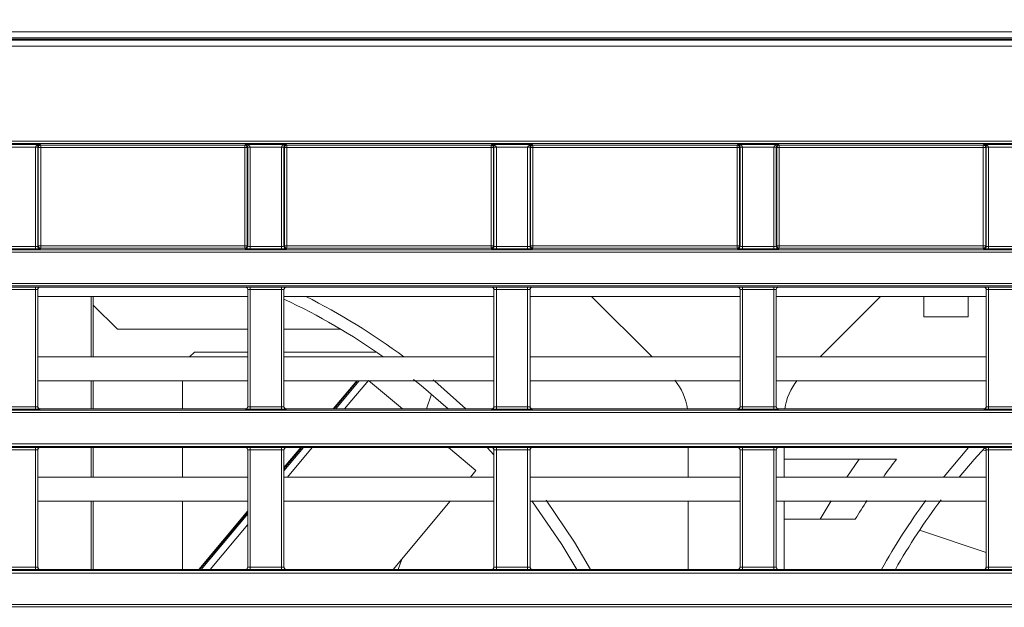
# Model space of a CAD drawing. Header units: millimetres. Extents: x 0 to 1118, y 0 to 864.
# Tile 111 of 256: x 161 to 181, y 443 to 456. Entities that reach past the tile are written whole.
import ezdxf

# ---------------------------------------------------------------- set-up
doc = ezdxf.new("R2010")
doc.units = ezdxf.units.MM
doc.styles.add('SLDTEXTSTYLE0', font='TXT', dxfattribs={"width": 0.605})
doc.dimstyles.new('SLDDIMSTYLE0', dxfattribs={"dimtxt": 3.175, "dimasz": 3.302, "dimexe": 0, "dimexo": 0.0625, "dimgap": 0.79375, "dimtad": 0, "dimtih": 1, "dimtoh": 1, "dimdec": 1, "dimlfac": 4, "dimrnd": 1e-09, "dimzin": 12, "dimdsep": 46, "dimtxsty": 'SLDTEXTSTYLE0', "dimsah": 1, "dimcen": 0.09, "dimadec": 0, "dimazin": 3, "dimtfac": 1, "dimtofl": 0, "dimtmove": 0, "dimatfit": 3, "dimfxl": 1, "dimfrac": 2, "dimtolj": 1, "dimtzin": 12, "dimarcsym": 0})

# ---------------------------------------------------------------- blocks, each defined once
blk = doc.blocks.new('_D_11')
at = {"color": 7, "linetype": 'Continuous', "lineweight": 0}
for p, q in [((93.377, 440.689), (93.377, 479.923)), ((315.67, 440.689), (315.67, 479.923)), ((93.377, 478.323), (199.067, 478.323)), ((315.67, 478.323), (209.981, 478.323))]:
    blk.add_line(p, q, dxfattribs=at)
for points in [[(93.377, 478.323), (96.679, 477.815), (96.679, 478.831)], [(315.67, 478.323), (312.368, 478.831), (312.368, 477.815)]]:
    blk.add_solid(points, dxfattribs=at)
at = {"color": 7, "linetype": 'Continuous', "lineweight": 0, "insert": (199.067, 479.98), "char_height": 3.175, "attachment_point": 1, "style": 'SLDTEXTSTYLE0'}
blk.add_mtext('889.2', dxfattribs=at)

msp = doc.modelspace()

# ---------------------------------------------------------------- linework, layer by layer
at = {"color": 7, "linetype": 'Continuous', "lineweight": 15}
for p, q in [((101.6538, 455.1208), (307.394, 455.1208)), ((306.6114, 455.2761), (102.4364, 455.2761)), ((107.0342, 450.7395), (217.2887, 450.7395)), ((216.6028, 449.9878), (107.3313, 449.9878)), ((161.339, 449.912), (161.339, 447.4791)), ((165.7088, 449.7714), (161.339, 449.7714)), ((165.6588, 449.962), (161.389, 449.962)), ((162.448, 448.5139), (162.448, 449.7714)), ((162.4944, 449.5886), (162.4944, 449.7714)), ((165.7088, 447.4791), (165.7088, 449.912)), ((166.464, 449.912), (166.464, 447.4791)), ((170.8338, 449.7714), (166.464, 449.7714)), ((170.7838, 449.962), (166.514, 449.962)), ((170.8338, 447.4791), (170.8338, 449.912)), ((171.589, 449.912), (171.589, 447.4791)), ((175.9588, 449.7714), (171.589, 449.7714)), ((175.9088, 449.962), (171.639, 449.962)), ((172.8688, 449.7714), (174.1263, 448.5139)), ((175.9588, 447.4791), (175.9588, 449.912)), ((176.714, 449.912), (176.714, 447.4791)), ((181.0838, 449.7714), (176.714, 449.7714)), ((181.0338, 449.962), (176.764, 449.962)), ((177.627, 448.5139), (178.8845, 449.7714)), ((179.7858, 449.7714), (179.7858, 449.3459)), ((180.7108, 449.3459), (180.7108, 449.7714)), ((181.0838, 447.4791), (181.0838, 449.912)), ((162.4944, 449.5886), (162.9944, 449.0886)), ((165.7088, 449.0886), (162.9944, 449.0886)), ((167.6432, 449.0886), (166.464, 449.0886)), ((164.5989, 448.6136), (164.4992, 448.5139)), ((165.7088, 448.6136), (164.5989, 448.6136)), ((168.3881, 448.6136), (166.464, 448.6136)), ((165.7088, 448.5139), (161.339, 448.5139)), ((170.8338, 448.5139), (166.464, 448.5139)), ((175.9588, 448.5139), (171.589, 448.5139)), ((181.0838, 448.5139), (176.714, 448.5139)), ((165.7088, 448.0139), (161.339, 448.0139)), ((162.448, 447.4291), (162.448, 448.0139)), ((164.3489, 448.0139), (164.3489, 447.4291)), ((170.8338, 448.0139), (166.464, 448.0139)), ((167.9779, 448.0139), (167.4872, 447.4291)), ((168.222, 448.0238), (168.9307, 447.4291)), ((175.9588, 448.0139), (171.589, 448.0139)), ((181.0838, 448.0139), (176.714, 448.0139)), ((169.4323, 447.4291), (169.5354, 447.7373)), ((107.297, 447.4034), (216.6029, 447.4034)), ((165.6588, 447.4291), (161.389, 447.4291)), ((170.7838, 447.4291), (166.514, 447.4291)), ((175.9088, 447.4291), (171.639, 447.4291)), ((181.0338, 447.4291), (176.764, 447.4291)), ((217.2888, 446.6517), (107.297, 446.6517)), ((161.339, 446.5759), (161.339, 444.143)), ((165.6588, 446.6259), (161.389, 446.6259)), ((162.448, 446.0139), (162.448, 446.6259)), ((164.3489, 446.6259), (164.3489, 446.0139)), ((165.7088, 444.143), (165.7088, 446.5759)), ((166.8132, 446.6259), (166.464, 446.2097)), ((166.464, 446.5759), (166.464, 444.143)), ((170.7838, 446.6259), (166.514, 446.6259)), ((169.888, 446.6259), (170.4585, 446.1472)), ((170.8338, 446.4765), (170.6969, 446.6259)), ((170.8338, 444.143), (170.8338, 446.5759)), ((171.589, 446.5759), (171.589, 444.143)), ((175.9088, 446.6259), (171.639, 446.6259)), ((174.8767, 446.0139), (174.8767, 446.6259)), ((175.9588, 444.143), (175.9588, 446.5759)), ((176.714, 446.5759), (176.714, 444.143)), ((181.0338, 446.6259), (176.764, 446.6259)), ((176.8767, 446.6259), (176.8767, 446.0139)), ((181.0131, 446.5791), (181.0838, 446.5554)), ((181.0838, 444.143), (181.0838, 446.5759)), ((176.8767, 446.3851), (179.2187, 446.3851)), ((178.4405, 446.3851), (178.1817, 446.0139)), ((170.3466, 446.0139), (170.4585, 446.1472)), ((165.7088, 446.0139), (161.339, 446.0139)), ((170.8338, 446.0139), (166.464, 446.0139)), ((175.9588, 446.0139), (171.589, 446.0139)), ((181.0838, 446.0139), (176.714, 446.0139)), ((165.7088, 445.5139), (161.339, 445.5139)), ((162.448, 444.093), (162.448, 445.5139)), ((164.3489, 445.5139), (164.3489, 444.093)), ((170.8338, 445.5139), (166.464, 445.5139)), ((168.7348, 444.093), (169.9271, 445.5139)), ((175.9588, 445.5139), (171.589, 445.5139)), ((174.8767, 444.093), (174.8767, 445.5139)), ((181.0838, 445.5139), (176.714, 445.5139)), ((176.8767, 445.5139), (176.8767, 444.093)), ((177.8593, 445.5169), (177.6292, 445.1351)), ((165.7088, 445.3097), (164.6879, 444.093)), ((178.358, 445.1351), (176.8767, 445.1351)), ((181.0838, 444.4465), (179.6987, 444.9099)), ((168.9152, 444.308), (168.8433, 444.093)), ((165.6588, 444.093), (161.389, 444.093)), ((170.7838, 444.093), (166.514, 444.093)), ((175.9088, 444.093), (171.639, 444.093)), ((181.0338, 444.093), (176.764, 444.093))]:
    msp.add_line(p, q, dxfattribs=at)
at = {"color": 9, "linetype": 'Continuous', "lineweight": 0}
for p, q in [((101.6611, 455.1033), (307.3868, 455.1033)), ((306.6114, 455.1511), (102.4364, 455.1511)), ((307.3868, 454.9783), (101.6611, 454.9783)), ((105.0123, 453.0003), (304.0356, 453.0003)), ((304.0356, 452.9503), (105.0123, 452.9503)), ((160.5373, 452.928), (161.3855, 452.928)), ((161.2873, 452.878), (160.6355, 452.878)), ((161.3373, 452.8771), (161.2873, 452.878)), ((161.2873, 450.8118), (161.2873, 452.8763)), ((161.3373, 452.8763), (161.2873, 452.8763)), ((161.3486, 452.8649), (161.3373, 452.8763)), ((161.3373, 452.8763), (161.3373, 450.8135)), ((161.3486, 450.8248), (161.3486, 452.8649)), ((161.3486, 452.8649), (161.3986, 452.8649)), ((161.3855, 452.928), (161.3986, 452.9149)), ((161.3986, 452.9149), (165.6492, 452.9149)), ((161.3986, 452.9149), (161.3986, 452.8649)), ((161.3986, 452.8649), (161.3986, 450.8248)), ((165.6492, 452.8649), (161.3986, 452.8649)), ((165.6492, 452.9149), (165.6623, 452.928)), ((165.6492, 452.8649), (165.6492, 452.9149)), ((165.6992, 452.8649), (165.6492, 452.8649)), ((165.6492, 450.8248), (165.6492, 452.8649)), ((165.6623, 452.928), (166.5105, 452.928)), ((165.7105, 452.8763), (165.6992, 452.8649)), ((165.6992, 452.8649), (165.6992, 450.8248)), ((165.7605, 452.878), (165.7105, 452.8771)), ((165.7605, 452.8763), (165.7105, 452.8763)), ((165.7105, 450.8135), (165.7105, 452.8763)), ((166.4123, 452.878), (165.7605, 452.878)), ((165.7605, 452.8763), (165.7605, 450.8118)), ((166.4623, 452.8771), (166.4123, 452.878)), ((166.4123, 450.8118), (166.4123, 452.8763)), ((166.4623, 452.8763), (166.4123, 452.8763)), ((166.4736, 452.8649), (166.4623, 452.8763)), ((166.4623, 452.8763), (166.4623, 450.8135)), ((166.4736, 450.8248), (166.4736, 452.8649)), ((166.4736, 452.8649), (166.5236, 452.8649)), ((166.5105, 452.928), (166.5236, 452.9149)), ((166.5236, 452.9149), (170.7742, 452.9149)), ((166.5236, 452.9149), (166.5236, 452.8649)), ((170.7742, 452.8649), (166.5236, 452.8649)), ((166.5236, 452.8649), (166.5236, 450.8248)), ((170.7742, 452.9149), (170.7873, 452.928)), ((170.7742, 452.8649), (170.7742, 452.9149)), ((170.8242, 452.8649), (170.7742, 452.8649)), ((170.7742, 450.8248), (170.7742, 452.8649)), ((170.7873, 452.928), (171.6355, 452.928)), ((170.8355, 452.8763), (170.8242, 452.8649)), ((170.8242, 452.8649), (170.8242, 450.8248)), ((170.8855, 452.878), (170.8355, 452.8771)), ((170.8855, 452.8763), (170.8355, 452.8763)), ((170.8355, 450.8135), (170.8355, 452.8763)), ((171.5373, 452.878), (170.8855, 452.878)), ((170.8855, 452.8763), (170.8855, 450.8118)), ((171.5873, 452.8771), (171.5373, 452.878)), ((171.5373, 450.8118), (171.5373, 452.8763)), ((171.5873, 452.8763), (171.5373, 452.8763)), ((171.5986, 452.8649), (171.5873, 452.8763)), ((171.5873, 452.8763), (171.5873, 450.8135)), ((171.5986, 450.8248), (171.5986, 452.8649)), ((171.5986, 452.8649), (171.6486, 452.8649)), ((171.6355, 452.928), (171.6486, 452.9149)), ((171.6486, 452.9149), (175.8992, 452.9149)), ((171.6486, 452.9149), (171.6486, 452.8649)), ((175.8992, 452.8649), (171.6486, 452.8649)), ((171.6486, 452.8649), (171.6486, 450.8248)), ((175.8992, 452.9149), (175.9123, 452.928)), ((175.8992, 452.8649), (175.8992, 452.9149)), ((175.9492, 452.8649), (175.8992, 452.8649)), ((175.8992, 450.8248), (175.8992, 452.8649)), ((175.9123, 452.928), (176.7605, 452.928)), ((175.9605, 452.8763), (175.9492, 452.8649)), ((175.9492, 452.8649), (175.9492, 450.8248)), ((176.0105, 452.878), (175.9605, 452.8771)), ((176.0105, 452.8763), (175.9605, 452.8763)), ((175.9605, 450.8135), (175.9605, 452.8763)), ((176.6623, 452.878), (176.0105, 452.878)), ((176.0105, 452.8763), (176.0105, 450.8118)), ((176.7123, 452.8771), (176.6623, 452.878)), ((176.6623, 450.8118), (176.6623, 452.8763)), ((176.7123, 452.8763), (176.6623, 452.8763)), ((176.7236, 452.8649), (176.7123, 452.8763)), ((176.7123, 452.8763), (176.7123, 450.8135)), ((176.7236, 450.8248), (176.7236, 452.8649)), ((176.7236, 452.8649), (176.7736, 452.8649)), ((176.7605, 452.928), (176.7736, 452.9149)), ((176.7736, 452.9149), (181.0242, 452.9149)), ((176.7736, 452.9149), (176.7736, 452.8649)), ((176.7736, 452.8649), (176.7736, 450.8248)), ((181.0242, 452.8649), (176.7736, 452.8649)), ((181.0242, 452.9149), (181.0373, 452.928)), ((181.0242, 452.8649), (181.0242, 452.9149)), ((181.0742, 452.8649), (181.0242, 452.8649)), ((181.0242, 450.8248), (181.0242, 452.8649)), ((181.0373, 452.928), (181.8855, 452.928)), ((181.0855, 452.8763), (181.0742, 452.8649)), ((181.0742, 452.8649), (181.0742, 450.8248)), ((181.1355, 452.878), (181.0855, 452.8771)), ((181.0855, 450.8135), (181.0855, 452.8763)), ((181.1355, 452.8763), (181.0855, 452.8763)), ((181.7873, 452.878), (181.1355, 452.878)), ((181.1355, 452.8763), (181.1355, 450.8118)), ((160.6355, 450.8118), (161.2873, 450.8118)), ((161.2873, 450.8118), (161.2873, 450.7618)), ((161.3373, 450.8135), (161.3486, 450.8248)), ((161.3486, 450.8248), (161.3986, 450.8248)), ((161.3986, 450.8248), (161.3986, 450.7749)), ((161.3986, 450.8248), (165.6492, 450.8248)), ((165.6492, 450.7749), (165.6492, 450.8248)), ((165.6492, 450.8248), (165.6992, 450.8248)), ((165.6992, 450.8248), (165.7105, 450.8135)), ((165.7605, 450.8118), (166.4123, 450.8118)), ((165.7605, 450.8118), (165.7605, 450.7618)), ((166.4123, 450.8118), (166.4123, 450.7618)), ((166.4623, 450.8135), (166.4736, 450.8248)), ((166.4736, 450.8248), (166.5236, 450.8248)), ((166.5236, 450.8248), (166.5236, 450.7749)), ((166.5236, 450.8248), (170.7742, 450.8248)), ((170.7742, 450.7749), (170.7742, 450.8248)), ((170.7742, 450.8248), (170.8242, 450.8248)), ((170.8242, 450.8248), (170.8355, 450.8135)), ((170.8855, 450.8118), (171.5373, 450.8118)), ((170.8855, 450.8118), (170.8855, 450.7618)), ((171.5373, 450.8118), (171.5373, 450.7618)), ((171.5873, 450.8135), (171.5986, 450.8248)), ((171.5986, 450.8248), (171.6486, 450.8248)), ((171.6486, 450.8248), (171.6486, 450.7749)), ((171.6486, 450.8248), (175.8992, 450.8248)), ((175.8992, 450.7749), (175.8992, 450.8248)), ((175.8992, 450.8248), (175.9492, 450.8248)), ((175.9492, 450.8248), (175.9605, 450.8135)), ((176.0105, 450.8118), (176.6623, 450.8118)), ((176.0105, 450.8118), (176.0105, 450.7618)), ((176.6623, 450.8118), (176.6623, 450.7618)), ((176.7123, 450.8135), (176.7236, 450.8248)), ((176.7236, 450.8248), (176.7736, 450.8248)), ((176.7736, 450.8248), (176.7736, 450.7749)), ((176.7736, 450.8248), (181.0242, 450.8248)), ((181.0242, 450.7749), (181.0242, 450.8248)), ((181.0242, 450.8248), (181.0742, 450.8248)), ((181.0742, 450.8248), (181.0855, 450.8135)), ((181.1355, 450.8118), (181.7873, 450.8118)), ((181.1355, 450.8118), (181.1355, 450.7618)), ((217.3898, 450.6895), (107.0342, 450.6895)), ((161.2873, 450.7618), (160.6355, 450.7618)), ((161.3986, 450.7749), (161.3873, 450.7635)), ((165.6492, 450.7749), (161.3986, 450.7749)), ((165.6606, 450.7635), (165.6492, 450.7749)), ((166.4123, 450.7618), (165.7605, 450.7618)), ((166.5236, 450.7749), (166.5123, 450.7635)), ((170.7742, 450.7749), (166.5236, 450.7749)), ((170.7856, 450.7635), (170.7742, 450.7749)), ((171.5373, 450.7618), (170.8855, 450.7618)), ((171.6486, 450.7749), (171.6373, 450.7635)), ((175.8992, 450.7749), (171.6486, 450.7749)), ((175.9106, 450.7635), (175.8992, 450.7749)), ((176.6623, 450.7618), (176.0105, 450.7618)), ((176.7736, 450.7749), (176.7623, 450.7635)), ((181.0242, 450.7749), (176.7736, 450.7749)), ((181.0356, 450.7635), (181.0242, 450.7749)), ((181.7873, 450.7618), (181.1355, 450.7618)), ((107.3313, 450.0378), (216.7516, 450.0378)), ((160.6355, 449.9655), (161.2873, 449.9655)), ((161.2873, 449.9155), (160.6355, 449.9155)), ((161.2873, 449.9655), (161.2873, 449.9155)), ((161.2873, 447.4756), (161.2873, 449.9155)), ((161.3373, 449.9138), (161.3373, 447.4774)), ((161.339, 449.912), (161.3373, 449.9138)), ((161.3873, 449.9638), (161.389, 449.962)), ((165.6588, 449.962), (165.6606, 449.9638)), ((165.7105, 449.9138), (165.7088, 449.912)), ((165.7105, 447.4774), (165.7105, 449.9138)), ((165.7605, 449.9655), (166.4123, 449.9655)), ((165.7605, 449.9655), (165.7605, 449.9155)), ((166.4123, 449.9155), (165.7605, 449.9155)), ((165.7605, 449.9155), (165.7605, 447.4756)), ((166.4123, 449.9655), (166.4123, 449.9155)), ((166.4123, 447.4756), (166.4123, 449.9155)), ((166.4623, 449.9138), (166.4623, 447.4774)), ((166.464, 449.912), (166.4623, 449.9138)), ((166.5123, 449.9638), (166.514, 449.962)), ((170.7838, 449.962), (170.7856, 449.9638)), ((170.8355, 449.9138), (170.8338, 449.912)), ((170.8355, 447.4774), (170.8355, 449.9138)), ((170.8855, 449.9655), (171.5373, 449.9655)), ((170.8855, 449.9655), (170.8855, 449.9155)), ((171.5373, 449.9155), (170.8855, 449.9155)), ((170.8855, 449.9155), (170.8855, 447.4756)), ((171.5373, 449.9655), (171.5373, 449.9155)), ((171.5373, 447.4756), (171.5373, 449.9155)), ((171.5873, 449.9138), (171.5873, 447.4774)), ((171.589, 449.912), (171.5873, 449.9138)), ((171.6373, 449.9638), (171.639, 449.962)), ((175.9088, 449.962), (175.9106, 449.9638)), ((175.9605, 449.9138), (175.9588, 449.912)), ((175.9605, 447.4774), (175.9605, 449.9138)), ((176.0105, 449.9655), (176.6623, 449.9655)), ((176.0105, 449.9655), (176.0105, 449.9155)), ((176.6623, 449.9155), (176.0105, 449.9155)), ((176.0105, 449.9155), (176.0105, 447.4756)), ((176.6623, 449.9655), (176.6623, 449.9155)), ((176.6623, 447.4756), (176.6623, 449.9155)), ((176.7123, 449.9138), (176.7123, 447.4774)), ((176.714, 449.912), (176.7123, 449.9138)), ((176.7623, 449.9638), (176.764, 449.962)), ((181.0338, 449.962), (181.0356, 449.9638)), ((181.0855, 449.9138), (181.0838, 449.912)), ((181.0855, 447.4774), (181.0855, 449.9138)), ((181.1355, 449.9655), (181.7873, 449.9655)), ((181.1355, 449.9655), (181.1355, 449.9155)), ((181.7873, 449.9155), (181.1355, 449.9155)), ((181.1355, 449.9155), (181.1355, 447.4756)), ((162.4944, 449.5886), (162.4944, 448.5139)), ((162.4944, 448.0139), (162.4944, 447.4291)), ((167.9977, 448.0139), (167.507, 447.4291)), ((167.5415, 447.4291), (168.0322, 448.0139)), ((168.222, 448.0238), (167.723, 447.4291)), ((216.7517, 447.3534), (107.297, 447.3534)), ((160.6355, 447.4756), (161.2873, 447.4756)), ((161.2873, 447.4257), (160.6355, 447.4257)), ((161.2873, 447.4756), (161.2873, 447.4257)), ((161.3373, 447.4774), (161.339, 447.4791)), ((161.389, 447.4291), (161.3873, 447.4274)), ((165.6606, 447.4274), (165.6588, 447.4291)), ((165.7088, 447.4791), (165.7105, 447.4774)), ((165.7605, 447.4756), (165.7605, 447.4257)), ((165.7605, 447.4756), (166.4123, 447.4756)), ((166.4123, 447.4257), (165.7605, 447.4257)), ((166.4123, 447.4756), (166.4123, 447.4257)), ((166.4623, 447.4774), (166.464, 447.4791)), ((166.514, 447.4291), (166.5123, 447.4274)), ((170.7856, 447.4274), (170.7838, 447.4291)), ((170.8338, 447.4791), (170.8355, 447.4774)), ((170.8855, 447.4756), (170.8855, 447.4257)), ((170.8855, 447.4756), (171.5373, 447.4756)), ((171.5373, 447.4257), (170.8855, 447.4257)), ((171.5373, 447.4756), (171.5373, 447.4257)), ((171.5873, 447.4774), (171.589, 447.4791)), ((171.639, 447.4291), (171.6373, 447.4274)), ((175.9106, 447.4274), (175.9088, 447.4291)), ((175.9588, 447.4791), (175.9605, 447.4774)), ((176.0105, 447.4756), (176.0105, 447.4257)), ((176.0105, 447.4756), (176.6623, 447.4756)), ((176.6623, 447.4257), (176.0105, 447.4257)), ((176.6623, 447.4756), (176.6623, 447.4257)), ((176.7123, 447.4774), (176.714, 447.4791)), ((176.764, 447.4291), (176.7623, 447.4274)), ((181.0356, 447.4274), (181.0338, 447.4291)), ((181.0838, 447.4791), (181.0855, 447.4774)), ((181.1355, 447.4756), (181.7873, 447.4756)), ((181.1355, 447.4756), (181.1355, 447.4257)), ((181.7873, 447.4257), (181.1355, 447.4257)), ((107.297, 446.7016), (217.39, 446.7016)), ((160.6355, 446.6294), (161.2873, 446.6294)), ((161.2873, 446.5794), (160.6355, 446.5794)), ((161.2873, 446.5794), (161.2873, 446.6294)), ((161.2873, 444.1395), (161.2873, 446.5794)), ((161.3373, 446.5777), (161.3373, 444.1412)), ((161.339, 446.5759), (161.3373, 446.5777)), ((161.3873, 446.6277), (161.389, 446.6259)), ((162.4944, 446.6259), (162.4944, 446.0139)), ((165.6588, 446.6259), (165.6606, 446.6277)), ((165.7105, 446.5777), (165.7088, 446.5759)), ((165.7105, 444.1412), (165.7105, 446.5777)), ((165.7605, 446.6294), (166.4123, 446.6294)), ((165.7605, 446.5794), (165.7605, 446.6294)), ((166.4123, 446.5794), (165.7605, 446.5794)), ((165.7605, 446.5794), (165.7605, 444.1395)), ((166.4123, 446.5794), (166.4123, 446.6294)), ((166.4123, 444.1395), (166.4123, 446.5794)), ((166.4623, 446.5777), (166.4623, 444.1412)), ((166.464, 446.5759), (166.4623, 446.5777)), ((166.464, 446.1451), (166.8675, 446.6259)), ((166.833, 446.6259), (166.464, 446.1862)), ((166.5123, 446.6277), (166.514, 446.6259)), ((167.049, 446.6259), (166.5356, 446.0139)), ((170.7838, 446.6259), (170.7856, 446.6277)), ((170.8355, 446.5777), (170.8338, 446.5759)), ((170.8355, 444.1412), (170.8355, 446.5777)), ((170.8855, 446.6294), (171.5373, 446.6294)), ((170.8855, 446.5794), (170.8855, 446.6294)), ((171.5373, 446.5794), (170.8855, 446.5794)), ((170.8855, 446.5794), (170.8855, 444.1395)), ((171.5373, 446.5794), (171.5373, 446.6294)), ((171.5373, 444.1395), (171.5373, 446.5794)), ((171.5873, 446.5777), (171.5873, 444.1412)), ((171.589, 446.5759), (171.5873, 446.5777)), ((171.6373, 446.6277), (171.639, 446.6259)), ((175.9088, 446.6259), (175.9106, 446.6277)), ((175.9605, 446.5777), (175.9588, 446.5759)), ((175.9605, 444.1412), (175.9605, 446.5777)), ((176.0105, 446.6294), (176.6623, 446.6294)), ((176.0105, 446.5794), (176.0105, 446.6294)), ((176.6623, 446.5794), (176.0105, 446.5794)), ((176.0105, 446.5794), (176.0105, 444.1395)), ((176.6623, 446.5794), (176.6623, 446.6294)), ((176.6623, 444.1395), (176.6623, 446.5794)), ((176.7123, 446.5777), (176.7123, 444.1412)), ((176.714, 446.5759), (176.7123, 446.5777)), ((176.7623, 446.6277), (176.764, 446.6259)), ((181.0338, 446.6259), (181.0356, 446.6277)), ((181.0855, 446.5777), (181.0838, 446.5759)), ((181.0855, 444.1412), (181.0855, 446.5777)), ((181.1355, 446.6294), (181.7873, 446.6294)), ((181.1355, 446.5794), (181.1355, 446.6294)), ((181.7873, 446.5794), (181.1355, 446.5794)), ((181.1355, 446.5794), (181.1355, 444.1395)), ((162.4944, 445.5139), (162.4944, 444.093)), ((165.7088, 445.2861), (164.7076, 444.093)), ((164.7421, 444.093), (165.7088, 445.245)), ((165.7088, 445.0286), (164.9237, 444.093)), ((99.8275, 444.0673), (226.8837, 444.0673)), ((160.6355, 444.1395), (161.2873, 444.1395)), ((161.2873, 444.0895), (160.6355, 444.0895)), ((161.2873, 444.0895), (161.2873, 444.1395)), ((161.3373, 444.1412), (161.339, 444.143)), ((161.389, 444.093), (161.3873, 444.0913)), ((165.6606, 444.0913), (165.6588, 444.093)), ((165.7088, 444.143), (165.7105, 444.1412)), ((165.7605, 444.0895), (165.7605, 444.1395)), ((165.7605, 444.1395), (166.4123, 444.1395)), ((166.4123, 444.0895), (165.7605, 444.0895)), ((166.4123, 444.0895), (166.4123, 444.1395)), ((166.4623, 444.1412), (166.464, 444.143)), ((166.514, 444.093), (166.5123, 444.0913)), ((170.7856, 444.0913), (170.7838, 444.093)), ((170.8338, 444.143), (170.8355, 444.1412)), ((170.8855, 444.0895), (170.8855, 444.1395)), ((170.8855, 444.1395), (171.5373, 444.1395)), ((171.5373, 444.0895), (170.8855, 444.0895)), ((171.5373, 444.0895), (171.5373, 444.1395)), ((171.5873, 444.1412), (171.589, 444.143)), ((171.639, 444.093), (171.6373, 444.0913)), ((175.9106, 444.0913), (175.9088, 444.093)), ((175.9588, 444.143), (175.9605, 444.1412)), ((176.0105, 444.0895), (176.0105, 444.1395)), ((176.0105, 444.1395), (176.6623, 444.1395)), ((176.6623, 444.0895), (176.0105, 444.0895)), ((176.6623, 444.0895), (176.6623, 444.1395)), ((176.7123, 444.1412), (176.714, 444.143)), ((176.764, 444.093), (176.7623, 444.0913)), ((181.0356, 444.0913), (181.0338, 444.093)), ((181.0838, 444.143), (181.0855, 444.1412)), ((181.1355, 444.0895), (181.1355, 444.1395)), ((181.1355, 444.1395), (181.7873, 444.1395)), ((181.7873, 444.0895), (181.1355, 444.0895)), ((226.8837, 444.0173), (99.8275, 444.0173)), ((99.8275, 443.3655), (227.4982, 443.3655)), ((227.4982, 443.3155), (99.8275, 443.3155))]:
    msp.add_line(p, q, dxfattribs=at)
at = {"color": 7, "linetype": 'Continuous', "lineweight": 15, "flags": 128}
for points in [[(169.8854, 447.4291), (169.3228, 447.9144), (169.1605, 448.0449)], [(169.5719, 448.0331), (169.602, 448.0081), (170.2528, 447.4291)], [(180.1982, 446.0139), (180.2058, 446.0235), (180.7176, 446.6259)], [(181.0529, 446.6221), (180.8346, 446.3816), (180.5203, 446.0139)], [(172.5607, 444.093), (172.248, 444.6125), (171.6236, 445.5177)], [(171.922, 445.5349), (172.5124, 444.6615), (172.8479, 444.093)]]:
    msp.add_lwpolyline(points, dxfattribs=at)
at = {"color": 9, "linetype": 'Continuous', "lineweight": 0}
for centre, start, end in [((161.3986, 452.8649), 90.02044, 179.97956), ((165.6492, 452.8649), 0.02044, 89.97956), ((166.5236, 452.8649), 90.02044, 179.97956), ((170.7742, 452.8649), 0.02044, 89.97956), ((171.6486, 452.8649), 90.02044, 179.97956), ((175.8992, 452.8649), 0.02044, 89.97956), ((176.7736, 452.8649), 90.02044, 179.97956), ((181.0242, 452.8649), 0.02044, 89.97956), ((161.3873, 450.8135), 180.02044, 269.97956), ((161.3986, 450.8249), 180.02044, 269.97956), ((165.6492, 450.8249), 270.02044, 359.97956), ((165.6605, 450.8135), 270.02044, 359.97956), ((166.5123, 450.8135), 180.02044, 269.97956), ((166.5236, 450.8249), 180.02044, 269.97956), ((170.7742, 450.8249), 270.02044, 359.97956), ((170.7855, 450.8135), 270.02044, 359.97956), ((171.6373, 450.8135), 180.02044, 269.97956), ((171.6486, 450.8249), 180.02044, 269.97956), ((175.8992, 450.8249), 270.02044, 359.97956), ((175.9105, 450.8135), 270.02044, 359.97956), ((176.7623, 450.8135), 180.02044, 269.97956), ((176.7736, 450.8249), 180.02044, 269.97956), ((181.0242, 450.8249), 270.02044, 359.97956), ((181.0355, 450.8135), 270.02044, 359.97956), ((161.3873, 449.9138), 90.02044, 179.97956), ((165.6605, 449.9138), 0.02044, 89.97956), ((166.5123, 449.9138), 90.02044, 179.97956), ((170.7855, 449.9138), 0.02044, 89.97956), ((171.6373, 449.9138), 90.02044, 179.97956), ((175.9105, 449.9138), 0.02044, 89.97956), ((176.7623, 449.9138), 90.02044, 179.97956), ((181.0355, 449.9138), 0.02044, 89.97956), ((161.3873, 447.4774), 180.02044, 269.97956), ((165.6605, 447.4774), 270.02044, 359.97956), ((166.5123, 447.4774), 180.02044, 269.97956), ((170.7855, 447.4774), 270.02044, 359.97956), ((171.6373, 447.4774), 180.02044, 269.97956), ((175.9105, 447.4774), 270.02044, 359.97956), ((176.7623, 447.4774), 180.02044, 269.97956), ((181.0355, 447.4774), 270.02044, 359.97956), ((161.3873, 446.5776), 90.02044, 179.97956), ((165.6605, 446.5776), 0.02044, 89.97956), ((166.5123, 446.5776), 90.02044, 179.97956), ((170.7855, 446.5776), 0.02044, 89.97956), ((171.6373, 446.5776), 90.02044, 179.97956), ((175.9105, 446.5776), 0.02044, 89.97956), ((176.7623, 446.5776), 90.02044, 179.97956), ((181.0355, 446.5776), 0.02044, 89.97956), ((161.3873, 444.1413), 180.02044, 269.97956), ((165.6605, 444.1413), 270.02044, 359.97956), ((166.5123, 444.1413), 180.02044, 269.97956), ((170.7855, 444.1413), 270.02044, 359.97956), ((171.6373, 444.1413), 180.02044, 269.97956), ((175.9105, 444.1413), 270.02044, 359.97956), ((176.7623, 444.1413), 180.02044, 269.97956), ((181.0355, 444.1413), 270.02044, 359.97956)]:
    msp.add_arc(centre, 0.05, start, end, dxfattribs=at)
at = {"color": 7, "linetype": 'Continuous', "lineweight": 15}
for centre, radius, start, end in [((160.6267, 437.2636), 14, 53.47472, 63.30566), ((160.6267, 437.2636), 13.75, 54.90553, 64.87871), ((173.6267, 447.2459), 1.25, 8.43109, 38.59064), ((178.1267, 447.2459), 1.25, 141.44022, 171.56891), ((191.1267, 437.2636), 15, 142.54781, 144.31315), ((191.1267, 437.2636), 15, 146.58982, 148.34752), ((191.1267, 437.2636), 14, 143.8307, 150.80299), ((191.1267, 437.2636), 13.75, 142.99933, 150.21918)]:
    msp.add_arc(centre, radius, start, end, dxfattribs=at)
at = {"color": 9, "linetype": 'Continuous', "lineweight": 0}
for centre, major_axis, ratio, start_param, end_param in [((161.3855, 452.878), (0.0983, 0.0012), 0.5086707, 1.5647026, 3.1180456), ((161.3873, 452.8762), (0.0707, -0.0707), 0.9996955, 3.9096898, 3.9268385), ((161.3855, 452.878), (0.019, 0.0467), 0.9516315, 0.403711, 1.957054), ((161.3873, 452.8762), (0.0354, -0.0354), 0.999087, 3.9096898, 3.9268385), ((165.6623, 452.878), (-0.019, 0.0467), 0.9516315, 4.3261313, 5.8794743), ((165.6623, 452.878), (0.0983, -0.0012), 0.5086707, 0.023547, 1.5768901), ((165.6605, 452.8762), (0.0354, 0.0354), 0.999087, 5.4979394, 5.5150881), ((165.6605, 452.8762), (0.0707, 0.0707), 0.9996955, 5.4979394, 5.5150881), ((166.5105, 452.878), (0.0983, 0.0012), 0.5086707, 1.5647026, 3.1180456), ((166.5123, 452.8762), (0.0707, -0.0707), 0.9996955, 3.9096898, 3.9268385), ((166.5105, 452.878), (0.019, 0.0467), 0.9516315, 0.403711, 1.957054), ((166.5123, 452.8762), (0.0354, -0.0354), 0.999087, 3.9096898, 3.9268385), ((170.7873, 452.878), (0.0983, -0.0012), 0.5086707, 0.023547, 1.5768901), ((170.7873, 452.878), (-0.019, 0.0467), 0.9516315, 4.3261313, 5.8794743), ((170.7855, 452.8762), (0.0354, 0.0354), 0.999087, 5.4979394, 5.5150881), ((170.7855, 452.8762), (0.0707, 0.0707), 0.9996955, 5.4979394, 5.5150881), ((171.6355, 452.878), (0.0983, 0.0012), 0.5086707, 1.5647026, 3.1180456), ((171.6373, 452.8762), (0.0707, -0.0707), 0.9996955, 3.9096898, 3.9268385), ((171.6355, 452.878), (0.019, 0.0467), 0.9516315, 0.403711, 1.957054), ((171.6373, 452.8762), (0.0354, -0.0354), 0.999087, 3.9096898, 3.9268385), ((175.9123, 452.878), (-0.019, 0.0467), 0.9516315, 4.3261313, 5.8794743), ((175.9123, 452.878), (0.0983, -0.0012), 0.5086707, 0.023547, 1.5768901), ((175.9105, 452.8762), (0.0354, 0.0354), 0.999087, 5.4979394, 5.5150881), ((175.9105, 452.8762), (0.0707, 0.0707), 0.9996955, 5.4979394, 5.5150881), ((176.7605, 452.878), (0.0983, 0.0012), 0.5086707, 1.5647026, 3.1180456), ((176.7623, 452.8762), (0.0707, -0.0707), 0.9996955, 3.9096898, 3.9268385), ((176.7605, 452.878), (0.019, 0.0467), 0.9516315, 0.403711, 1.957054), ((176.7623, 452.8762), (0.0354, -0.0354), 0.999087, 3.9096898, 3.9268385), ((181.0373, 452.878), (-0.019, 0.0467), 0.9516315, 4.3261313, 5.8794743), ((181.0373, 452.878), (0.0983, -0.0012), 0.5086707, 0.023547, 1.5768901), ((181.0355, 452.8762), (0.0354, 0.0354), 0.999087, 5.4979394, 5.5150881), ((181.0355, 452.8762), (0.0707, 0.0707), 0.9996955, 5.4979394, 5.5150881), ((161.2873, 450.8135), (0.05, 0), 0.0349101, 4.712389, 6.265732), ((165.7605, 450.8135), (0.05, 0), 0.0349101, 3.1590459, 4.712389), ((166.4123, 450.8135), (0.05, 0), 0.0349101, 4.712389, 6.265732), ((170.8855, 450.8135), (0.05, 0), 0.0349101, 3.1590459, 4.712389), ((171.5373, 450.8135), (0.05, 0), 0.0349101, 4.712389, 6.265732), ((176.0105, 450.8135), (0.05, 0), 0.0349101, 3.1590459, 4.712389), ((176.6623, 450.8135), (0.05, 0), 0.0349101, 4.712389, 6.265732), ((181.1355, 450.8135), (0.05, 0), 0.0349101, 3.1590459, 4.712389), ((161.2873, 450.7635), (0.1, 0), 0.0174551, 4.712389, 6.265732), ((165.7605, 450.7635), (0.1, 0), 0.0174551, 3.1590459, 4.712389), ((166.4123, 450.7635), (0.1, 0), 0.0174551, 4.712389, 6.265732), ((170.8855, 450.7635), (0.1, 0), 0.0174551, 3.1590459, 4.712389), ((171.5373, 450.7635), (0.1, 0), 0.0174551, 4.712389, 6.265732), ((176.0105, 450.7635), (0.1, 0), 0.0174551, 3.1590459, 4.712389), ((176.6623, 450.7635), (0.1, 0), 0.0174551, 4.712389, 6.265732), ((181.1355, 450.7635), (0.1, 0), 0.0174551, 3.1590459, 4.712389), ((161.2873, 449.9637), (0.1, 0), 0.0174551, 0.0174533, 1.5707963), ((161.2873, 449.9137), (0.05, 0), 0.0349101, 0.0174533, 1.5707963), ((165.7605, 449.9637), (0.1, 0), 0.0174551, 1.5707963, 3.1241394), ((165.7605, 449.9137), (0.05, 0), 0.0349101, 1.5707963, 3.1241394), ((166.4123, 449.9637), (0.1, 0), 0.0174551, 0.0174533, 1.5707963), ((166.4123, 449.9137), (0.05, 0), 0.0349101, 0.0174533, 1.5707963), ((170.8855, 449.9637), (0.1, 0), 0.0174551, 1.5707963, 3.1241394), ((170.8855, 449.9137), (0.05, 0), 0.0349101, 1.5707963, 3.1241394), ((171.5373, 449.9637), (0.1, 0), 0.0174551, 0.0174533, 1.5707963), ((171.5373, 449.9137), (0.05, 0), 0.0349101, 0.0174533, 1.5707963), ((176.0105, 449.9637), (0.1, 0), 0.0174551, 1.5707963, 3.1241394), ((176.0105, 449.9137), (0.05, 0), 0.0349101, 1.5707963, 3.1241394), ((176.6623, 449.9637), (0.1, 0), 0.0174551, 0.0174533, 1.5707963), ((176.6623, 449.9137), (0.05, 0), 0.0349101, 0.0174533, 1.5707963), ((181.1355, 449.9637), (0.1, 0), 0.0174551, 1.5707963, 3.1241394), ((181.1355, 449.9137), (0.05, 0), 0.0349101, 1.5707963, 3.1241394), ((161.2873, 447.4774), (0.05, 0), 0.0349101, 4.712389, 6.265732), ((161.2873, 447.4274), (0.1, 0), 0.0174551, 4.712389, 6.265732), ((165.7605, 447.4274), (0.1, 0), 0.0174551, 3.1590459, 4.712389), ((165.7605, 447.4774), (0.05, 0), 0.0349101, 3.1590459, 4.712389), ((166.4123, 447.4774), (0.05, 0), 0.0349101, 4.712389, 6.265732), ((166.4123, 447.4274), (0.1, 0), 0.0174551, 4.712389, 6.265732), ((170.8855, 447.4274), (0.1, 0), 0.0174551, 3.1590459, 4.712389), ((170.8855, 447.4774), (0.05, 0), 0.0349101, 3.1590459, 4.712389), ((171.5373, 447.4774), (0.05, 0), 0.0349101, 4.712389, 6.265732), ((171.5373, 447.4274), (0.1, 0), 0.0174551, 4.712389, 6.265732), ((176.0105, 447.4274), (0.1, 0), 0.0174551, 3.1590459, 4.712389), ((176.0105, 447.4774), (0.05, 0), 0.0349101, 3.1590459, 4.712389), ((176.6623, 447.4774), (0.05, 0), 0.0349101, 4.712389, 6.265732), ((176.6623, 447.4274), (0.1, 0), 0.0174551, 4.712389, 6.265732), ((181.1355, 447.4274), (0.1, 0), 0.0174551, 3.1590459, 4.712389), ((181.1355, 447.4774), (0.05, 0), 0.0349101, 3.1590459, 4.712389), ((161.2873, 446.6276), (0.1, 0), 0.0174551, 0.0174533, 1.5707963), ((161.2873, 446.5776), (0.05, 0), 0.0349101, 0.0174533, 1.5707963), ((165.7605, 446.6276), (0.1, 0), 0.0174551, 1.5707963, 3.1241394), ((165.7605, 446.5776), (0.05, 0), 0.0349101, 1.5707963, 3.1241394), ((166.4123, 446.6276), (0.1, 0), 0.0174551, 0.0174533, 1.5707963), ((166.4123, 446.5776), (0.05, 0), 0.0349101, 0.0174533, 1.5707963), ((170.8855, 446.6276), (0.1, 0), 0.0174551, 1.5707963, 3.1241394), ((170.8855, 446.5776), (0.05, 0), 0.0349101, 1.5707963, 3.1241394), ((171.5373, 446.6276), (0.1, 0), 0.0174551, 0.0174533, 1.5707963), ((171.5373, 446.5776), (0.05, 0), 0.0349101, 0.0174533, 1.5707963), ((176.0105, 446.6276), (0.1, 0), 0.0174551, 1.5707963, 3.1241394), ((176.0105, 446.5776), (0.05, 0), 0.0349101, 1.5707963, 3.1241394), ((176.6623, 446.6276), (0.1, 0), 0.0174551, 0.0174533, 1.5707963), ((176.6623, 446.5776), (0.05, 0), 0.0349101, 0.0174533, 1.5707963), ((181.1355, 446.6276), (0.1, 0), 0.0174551, 1.5707963, 3.1241394), ((181.1355, 446.5776), (0.05, 0), 0.0349101, 1.5707963, 3.1241394), ((161.2873, 444.1413), (0.05, 0), 0.0349101, 4.712389, 6.265732), ((161.2873, 444.0913), (0.1, 0), 0.0174551, 4.712389, 6.265732), ((165.7605, 444.0913), (0.1, 0), 0.0174551, 3.1590459, 4.712389), ((165.7605, 444.1413), (0.05, 0), 0.0349101, 3.1590459, 4.712389), ((166.4123, 444.1413), (0.05, 0), 0.0349101, 4.712389, 6.265732), ((166.4123, 444.0913), (0.1, 0), 0.0174551, 4.712389, 6.265732), ((170.8855, 444.0913), (0.1, 0), 0.0174551, 3.1590459, 4.712389), ((170.8855, 444.1413), (0.05, 0), 0.0349101, 3.1590459, 4.712389), ((171.5373, 444.1413), (0.05, 0), 0.0349101, 4.712389, 6.265732), ((171.5373, 444.0913), (0.1, 0), 0.0174551, 4.712389, 6.265732), ((176.0105, 444.0913), (0.1, 0), 0.0174551, 3.1590459, 4.712389), ((176.0105, 444.1413), (0.05, 0), 0.0349101, 3.1590459, 4.712389), ((176.6623, 444.1413), (0.05, 0), 0.0349101, 4.712389, 6.265732), ((176.6623, 444.0913), (0.1, 0), 0.0174551, 4.712389, 6.265732), ((181.1355, 444.0913), (0.1, 0), 0.0174551, 3.1590459, 4.712389), ((181.1355, 444.1413), (0.05, 0), 0.0349101, 3.1590459, 4.712389)]:
    msp.add_ellipse(centre, major_axis=major_axis, ratio=ratio, start_param=start_param, end_param=end_param, dxfattribs=at)
at = {"color": 7, "linetype": 'Continuous', "lineweight": 15}
for centre, major_axis, start_param, end_param in [((161.389, 449.912), (0.0354, -0.0354), 2.3563468, 3.9268385), ((165.6588, 449.912), (0.0354, 0.0354), 5.4979394, 7.0684312), ((166.514, 449.912), (0.0354, -0.0354), 2.3563468, 3.9268385), ((170.7838, 449.912), (0.0354, 0.0354), 5.4979394, 7.0684312), ((171.639, 449.912), (0.0354, -0.0354), 2.3563468, 3.9268385), ((175.9088, 449.912), (0.0354, 0.0354), 5.4979394, 7.0684312), ((176.764, 449.912), (0.0354, -0.0354), 2.3563468, 3.9268385), ((181.0338, 449.912), (0.0354, 0.0354), 5.4979394, 7.0684312), ((161.389, 447.4791), (0.0354, 0.0354), 2.3563468, 3.9268385), ((165.6588, 447.4791), (0.0354, -0.0354), 5.4979394, 7.0684312), ((166.514, 447.4791), (0.0354, 0.0354), 2.3563468, 3.9268385), ((170.7838, 447.4791), (0.0354, -0.0354), 5.4979394, 7.0684312), ((171.639, 447.4791), (0.0354, 0.0354), 2.3563468, 3.9268385), ((175.9088, 447.4791), (0.0354, -0.0354), 5.4979394, 7.0684312), ((176.764, 447.4791), (0.0354, 0.0354), 2.3563468, 3.9268385), ((181.0338, 447.4791), (0.0354, -0.0354), 5.4979394, 7.0684312), ((161.389, 446.5759), (0.0354, -0.0354), 2.3563468, 3.9268385), ((165.6588, 446.5759), (0.0354, 0.0354), 5.4979394, 7.0684312), ((166.514, 446.5759), (0.0354, -0.0354), 2.3563468, 3.9268385), ((170.7838, 446.5759), (0.0354, 0.0354), 5.4979394, 7.0684312), ((171.639, 446.5759), (0.0354, -0.0354), 2.3563468, 3.9268385), ((175.9088, 446.5759), (0.0354, 0.0354), 5.4979394, 7.0684312), ((176.764, 446.5759), (0.0354, -0.0354), 2.3563468, 3.9268385), ((181.0338, 446.5759), (0.0354, 0.0354), 5.4979394, 7.0684312), ((161.389, 444.143), (0.0354, 0.0354), 2.3563468, 3.9268385), ((165.6588, 444.143), (0.0354, -0.0354), 5.4979394, 7.0684312), ((166.514, 444.143), (0.0354, 0.0354), 2.3563468, 3.9268385), ((170.7838, 444.143), (0.0354, -0.0354), 5.4979394, 7.0684312), ((171.639, 444.143), (0.0354, 0.0354), 2.3563468, 3.9268385), ((175.9088, 444.143), (0.0354, -0.0354), 5.4979394, 7.0684312), ((176.764, 444.143), (0.0354, 0.0354), 2.3563468, 3.9268385), ((181.0338, 444.143), (0.0354, -0.0354), 5.4979394, 7.0684312)]:
    msp.add_ellipse(centre, major_axis=major_axis, ratio=0.9996955, start_param=start_param, end_param=end_param, dxfattribs=at)
msp.add_open_spline([(179.7858, 449.3464), (179.7928, 449.3464), (179.8067, 449.3464), (179.9136, 449.3464), (180.0665, 449.3464), (180.2483, 449.3464), (180.4301, 449.3464), (180.583, 449.3464), (180.6899, 449.3464), (180.7038, 449.3464), (180.7108, 449.3464)], degree=3, dxfattribs=at)

# ---------------------------------------------------------------- dimensions: what is measured, and where the dimension line sits
at = {"color": 7, "linetype": 'Continuous', "lineweight": 0}
dim = msp.add_linear_dim(base=(315.6703, 478.3231), p1=(93.3775, 439.0886), p2=(315.6703, 439.0886), dimstyle='SLDDIMSTYLE0', dxfattribs=at)
dim.commit()
dim.dimension.update_dxf_attribs({"geometry": '_D_11', "text_midpoint": (204.5239, 478.3231), "dimtype": 160})

doc.saveas('drawing.dxf')
